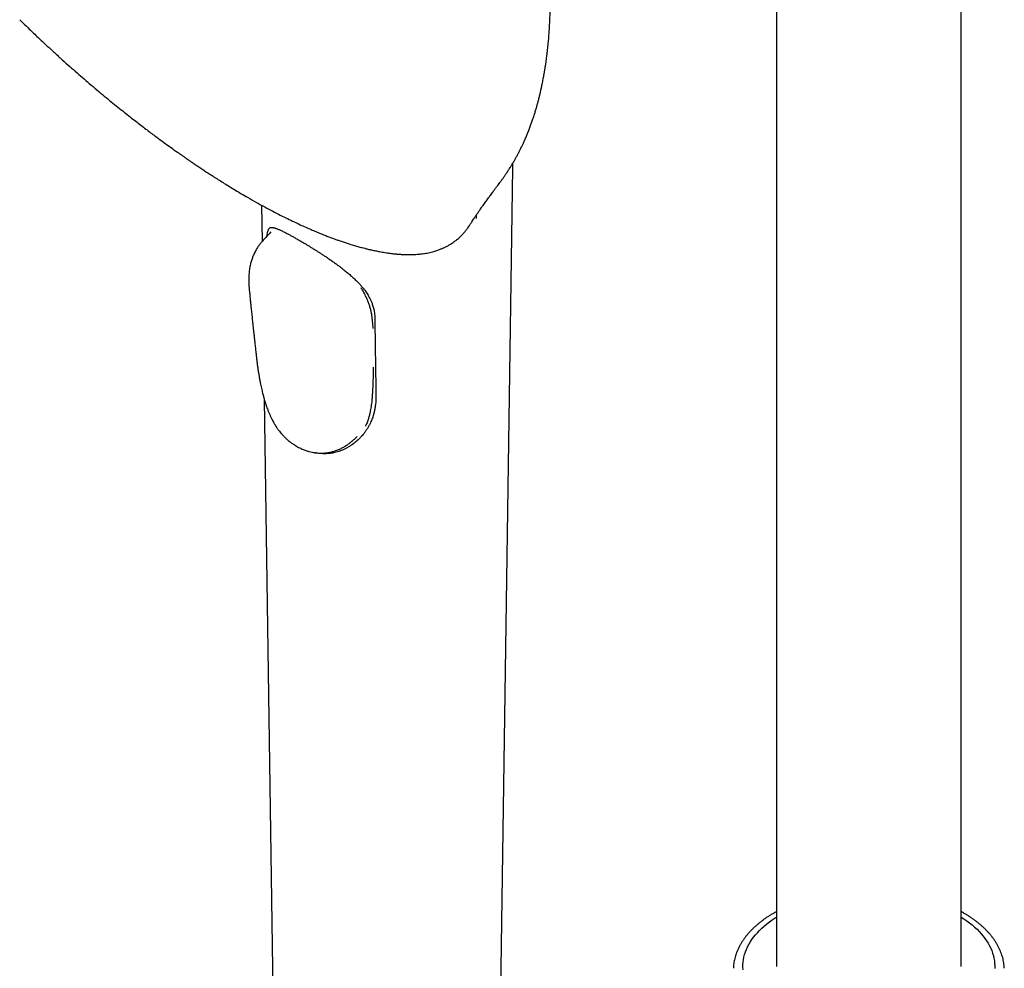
# Model space of a CAD drawing. Header units: millimetres. Extents: x 8 to 1761, y 12 to 2692.
# Tile 11 of 27: x 1495 to 1612, y 834 to 947. Entities that reach past the tile are written whole.
import ezdxf

# ---------------------------------------------------------------- set-up
doc = ezdxf.new("R2010")
doc.units = ezdxf.units.MM

msp = doc.modelspace()

# ---------------------------------------------------------------- linework, layer by layer
at = {"color": 7, "linetype": 'Continuous', "lineweight": 30}
for p, q in [((1585.11, 1047.59), (1585.11, 834.49)), ((1607.11, 834.49), (1607.11, 1047.59)), ((1552.18, 827.23), (1553.67, 929.64)), ((1523.74, 925.19), (1523.8, 920.86)), ((1549.33, 924), (1549.33, 923.62)), ((1548.42, 922.63), (1548.39, 922.59)), ((1524.87, 922), (1524.65, 921.76)), ((1543.32, 919.46), (1543.33, 919.46)), ((1537.03, 910.51), (1536.99, 911.13)), ((1524.07, 902.04), (1525.16, 827.23)), ((1527.9, 896.49), (1527.91, 896.48)), ((1527.9, 896.48), (1527.91, 896.48))]:
    msp.add_line(p, q, dxfattribs=at)
at = {"color": 7, "linetype": 'Continuous', "lineweight": 30, "flags": 128}
for points in [[(1581.12, 834.11), (1581.1, 834.41), (1581.11, 834.72), (1581.13, 835.03), (1581.17, 835.33), (1581.23, 835.63), (1581.31, 835.94), (1581.41, 836.24), (1581.52, 836.54), (1581.66, 836.83), (1581.81, 837.12), (1581.98, 837.41), (1582.17, 837.7), (1582.37, 837.98), (1582.6, 838.26), (1582.83, 838.53), (1583.09, 838.8), (1583.36, 839.06), (1583.65, 839.32), (1583.95, 839.57), (1584.27, 839.82), (1584.6, 840.05), (1584.95, 840.28), (1585.11, 840.39)], [(1607.11, 840.39), (1607.44, 840.17), (1607.78, 839.94), (1608.11, 839.69), (1608.42, 839.45), (1608.72, 839.19), (1609, 838.93), (1609.26, 838.67), (1609.51, 838.4), (1609.74, 838.12), (1609.95, 837.84), (1610.15, 837.56), (1610.32, 837.27), (1610.49, 836.98), (1610.63, 836.68), (1610.75, 836.39), (1610.86, 836.09), (1610.95, 835.79), (1611.02, 835.48), (1611.07, 835.18), (1611.1, 834.87), (1611.12, 834.57), (1611.11, 834.26)]]:
    msp.add_lwpolyline(points, dxfattribs=at)
at = {"color": 7, "linetype": 'Continuous', "lineweight": 30}
for points, knots in [([(1552.07, 927.78), (1552.12, 927.84), (1552.21, 927.96), (1552.33, 928.13), (1552.43, 928.27), (1552.52, 928.39), (1552.59, 928.49), (1552.66, 928.59), (1552.74, 928.71), (1552.82, 928.83), (1552.9, 928.95), (1552.97, 929.05), (1553.03, 929.14), (1553.08, 929.22), (1553.15, 929.33), (1553.25, 929.48), (1553.36, 929.65), (1553.45, 929.8), (1553.54, 929.94), (1553.63, 930.1), (1553.74, 930.27), (1553.84, 930.44), (1553.92, 930.59), (1553.99, 930.71), (1554.06, 930.84), (1554.15, 931), (1554.24, 931.17), (1554.32, 931.32), (1554.39, 931.45), (1554.45, 931.56), (1554.5, 931.67), (1554.58, 931.81), (1554.66, 931.99), (1554.75, 932.17), (1554.84, 932.34), (1554.95, 932.58), (1555.11, 932.93), (1555.3, 933.38), (1555.5, 933.86), (1555.68, 934.32), (1555.85, 934.78), (1555.98, 935.17), (1556.09, 935.49), (1556.18, 935.76), (1556.26, 936.01), (1556.33, 936.24), (1556.4, 936.46), (1556.46, 936.68), (1556.53, 936.9), (1556.59, 937.11), (1556.64, 937.31), (1556.71, 937.56), (1556.8, 937.91), (1556.9, 938.31), (1557, 938.74), (1557.09, 939.15), (1557.18, 939.56), (1557.26, 939.98), (1557.34, 940.39), (1557.4, 940.72), (1557.44, 940.93), (1557.46, 941.07), (1557.49, 941.23), (1557.52, 941.38), (1557.54, 941.51), (1557.55, 941.62), (1557.57, 941.73), (1557.59, 941.87), (1557.62, 942.02), (1557.64, 942.17), (1557.66, 942.31), (1557.68, 942.46), (1557.7, 942.65), (1557.73, 942.86), (1557.76, 943.07), (1557.78, 943.28), (1557.82, 943.56), (1557.86, 943.91), (1557.89, 944.29), (1557.93, 944.66), (1557.96, 944.98), (1557.98, 945.3), (1558.01, 945.61), (1558.03, 945.89), (1558.04, 946.15), (1558.06, 946.42), (1558.07, 946.72), (1558.09, 947.03), (1558.1, 947.32), (1558.11, 947.61), (1558.13, 947.98), (1558.14, 948.37), (1558.14, 948.79), (1558.15, 949.16), (1558.15, 949.52), (1558.15, 949.85), (1558.15, 950.19), (1558.15, 950.53), (1558.15, 950.85), (1558.14, 951.15), (1558.13, 951.42), (1558.13, 951.68), (1558.12, 951.94), (1558.11, 952.17), (1558.1, 952.38), (1558.1, 952.54), (1558.09, 952.71), (1558.08, 952.91), (1558.07, 953.12), (1558.06, 953.32), (1558.05, 953.56), (1558.03, 953.86), (1558.01, 954.24), (1557.98, 954.58), (1557.96, 954.89), (1557.94, 955.19), (1557.91, 955.52), (1557.88, 955.87), (1557.85, 956.15), (1557.83, 956.38), (1557.81, 956.55), (1557.8, 956.71), (1557.78, 956.85), (1557.77, 956.99), (1557.75, 957.14), (1557.73, 957.33), (1557.71, 957.54), (1557.68, 957.76), (1557.66, 957.97), (1557.63, 958.21), (1557.6, 958.45), (1557.57, 958.68), (1557.55, 958.87), (1557.52, 959.04), (1557.5, 959.22), (1557.47, 959.41), (1557.44, 959.65), (1557.4, 959.94), (1557.34, 960.29), (1557.28, 960.67), (1557.22, 961.08), (1557.15, 961.48), (1557.08, 961.88), (1557.01, 962.28), (1556.95, 962.63), (1556.89, 962.94), (1556.84, 963.18), (1556.8, 963.39), (1556.76, 963.6), (1556.71, 963.83), (1556.66, 964.09), (1556.6, 964.36), (1556.54, 964.65), (1556.48, 964.9), (1556.44, 965.11), (1556.4, 965.28), (1556.36, 965.46), (1556.31, 965.65), (1556.24, 965.96), (1556.14, 966.39), (1555.99, 966.98), (1555.82, 967.64), (1555.63, 968.33), (1555.42, 969.09), (1555.2, 969.84), (1554.96, 970.62), (1554.72, 971.38), (1554.48, 972.09), (1554.29, 972.64), (1554.16, 973.02), (1554.05, 973.31), (1553.95, 973.59), (1553.86, 973.83), (1553.79, 974.02), (1553.73, 974.18), (1553.65, 974.38), (1553.55, 974.65), (1553.42, 974.99), (1553.29, 975.3), (1553.19, 975.55), (1553.11, 975.75), (1553.03, 975.93), (1552.97, 976.1), (1552.91, 976.23), (1552.85, 976.36), (1552.79, 976.5), (1552.72, 976.67), (1552.63, 976.88), (1552.54, 977.08), (1552.45, 977.29), (1552.36, 977.49), (1552.26, 977.7), (1552.18, 977.88), (1552.11, 978.03), (1552.06, 978.13), (1552.03, 978.21), (1551.99, 978.29), (1551.93, 978.41), (1551.85, 978.58), (1551.75, 978.78), (1551.6, 979.1), (1551.4, 979.49), (1551.17, 979.96), (1550.94, 980.39), (1550.75, 980.76), (1550.59, 981.04), (1550.48, 981.24), (1550.4, 981.4), (1550.32, 981.53), (1550.23, 981.69), (1550.12, 981.89), (1549.99, 982.12), (1549.85, 982.37), (1549.7, 982.62), (1549.55, 982.88), (1549.37, 983.18), (1549.17, 983.51), (1548.95, 983.86), (1548.75, 984.17), (1548.57, 984.46), (1548.41, 984.71), (1548.25, 984.96), (1548.09, 985.19), (1547.94, 985.41), (1547.8, 985.62), (1547.66, 985.83), (1547.51, 986.04), (1547.37, 986.24), (1547.24, 986.43), (1547.11, 986.62), (1546.96, 986.83), (1546.8, 987.05), (1546.62, 987.3), (1546.4, 987.59), (1546.15, 987.92), (1545.89, 988.26), (1545.63, 988.61), (1545.4, 988.9), (1545.22, 989.13), (1545.09, 989.29), (1544.97, 989.43), (1544.85, 989.58), (1544.73, 989.73), (1544.59, 989.89), (1544.46, 990.05), (1544.33, 990.21), (1544.18, 990.38), (1544.03, 990.56), (1543.87, 990.74), (1543.74, 990.89), (1543.61, 991.04), (1543.48, 991.19), (1543.35, 991.33), (1543.23, 991.47), (1543.1, 991.61), (1542.96, 991.77), (1542.83, 991.91), (1542.73, 992.03), (1542.64, 992.11), (1542.57, 992.2), (1542.48, 992.3), (1542.38, 992.4), (1542.29, 992.5), (1542.21, 992.58), (1542.13, 992.67), (1542, 992.8), (1541.86, 992.94), (1541.71, 993.1), (1541.57, 993.24), (1541.43, 993.39), (1541.29, 993.53), (1541.15, 993.67), (1541.03, 993.79), (1540.93, 993.89), (1540.82, 993.99), (1540.7, 994.11), (1540.58, 994.24), (1540.47, 994.34), (1540.37, 994.43), (1540.28, 994.52), (1540.17, 994.63), (1540.05, 994.74), (1539.93, 994.86), (1539.8, 994.98), (1539.65, 995.12), (1539.47, 995.28), (1539.29, 995.45), (1539.14, 995.59), (1539, 995.71), (1538.87, 995.83), (1538.73, 995.95), (1538.61, 996.06), (1538.5, 996.16), (1538.37, 996.27), (1538.23, 996.39), (1538.07, 996.53), (1537.92, 996.66), (1537.79, 996.77), (1537.67, 996.87), (1537.55, 996.97), (1537.42, 997.08), (1537.28, 997.19), (1537.16, 997.29), (1537.05, 997.38), (1536.95, 997.46), (1536.84, 997.55), (1536.66, 997.7), (1536.45, 997.86), (1536.21, 998.06), (1535.97, 998.24), (1535.72, 998.44), (1535.47, 998.63), (1535.24, 998.8), (1534.99, 998.99), (1534.75, 999.16), (1534.56, 999.3), (1534.43, 999.39), (1534.31, 999.48), (1534.18, 999.58), (1534, 999.7), (1533.8, 999.84), (1533.6, 999.98), (1533.43, 1000.1), (1533.28, 1000.2), (1533.12, 1000.31), (1532.93, 1000.44), (1532.73, 1000.57), (1532.54, 1000.7), (1532.37, 1000.81), (1532.23, 1000.9), (1532.08, 1001), (1531.92, 1001.1), (1531.74, 1001.22), (1531.54, 1001.34), (1531.34, 1001.47), (1531.15, 1001.58), (1530.97, 1001.7), (1530.77, 1001.82), (1530.61, 1001.91), (1530.47, 1002), (1530.35, 1002.07), (1530.19, 1002.16), (1529.99, 1002.28), (1529.84, 1002.37), (1529.75, 1002.42)], [0, 0, 0, 0, 0.00302, 0.005539, 0.007595, 0.009297, 0.010759, 0.012203, 0.013844, 0.015747, 0.017619, 0.019061, 0.020119, 0.021239, 0.02253, 0.024867, 0.027542, 0.029624, 0.031316, 0.03349, 0.036031, 0.038622, 0.040392, 0.041886, 0.043661, 0.045779, 0.048309, 0.050535, 0.052083, 0.05341, 0.054806, 0.056549, 0.059116, 0.061804, 0.063975, 0.065823, 0.071014, 0.077931, 0.083222, 0.089618, 0.09549, 0.100977, 0.104327, 0.107926, 0.111106, 0.113861, 0.11666, 0.119166, 0.122091, 0.124833, 0.127127, 0.129251, 0.13411, 0.139744, 0.144118, 0.149383, 0.154618, 0.158794, 0.164563, 0.169006, 0.170499, 0.172201, 0.174171, 0.176069, 0.177509, 0.178787, 0.180023, 0.181617, 0.183676, 0.185529, 0.186861, 0.188629, 0.19083, 0.193858, 0.195984, 0.198375, 0.201256, 0.205828, 0.211005, 0.214614, 0.218842, 0.222195, 0.225805, 0.229647, 0.231868, 0.235015, 0.238863, 0.24238, 0.245648, 0.248985, 0.252531, 0.258124, 0.262439, 0.267094, 0.270538, 0.274782, 0.278347, 0.28225, 0.286486, 0.289282, 0.292539, 0.295437, 0.298196, 0.301565, 0.303388, 0.30514, 0.307077, 0.309342, 0.311925, 0.314308, 0.316188, 0.319964, 0.324731, 0.329061, 0.331757, 0.335214, 0.339304, 0.343256, 0.347029, 0.349156, 0.351122, 0.352901, 0.354495, 0.355952, 0.357755, 0.359886, 0.362402, 0.364945, 0.367413, 0.369806, 0.373135, 0.375819, 0.377808, 0.379712, 0.381775, 0.383998, 0.386417, 0.390089, 0.394161, 0.398632, 0.403371, 0.408099, 0.412807, 0.417496, 0.422123, 0.425398, 0.428273, 0.430749, 0.433054, 0.435711, 0.43873, 0.442099, 0.445383, 0.448599, 0.451206, 0.453884, 0.456351, 0.45863, 0.460833, 0.467554, 0.474644, 0.482284, 0.492008, 0.500147, 0.510763, 0.520208, 0.529632, 0.539958, 0.547165, 0.550569, 0.554379, 0.558506, 0.561087, 0.563609, 0.565727, 0.567433, 0.571302, 0.57582, 0.580661, 0.583011, 0.585445, 0.587963, 0.590108, 0.591694, 0.593065, 0.594946, 0.597118, 0.599623, 0.602655, 0.604909, 0.607393, 0.610109, 0.612847, 0.61455, 0.615822, 0.616665, 0.61737, 0.619005, 0.621125, 0.62373, 0.626822, 0.633004, 0.638917, 0.644513, 0.649793, 0.653011, 0.6556, 0.657535, 0.659034, 0.661057, 0.663719, 0.666811, 0.670139, 0.673509, 0.676919, 0.680372, 0.685348, 0.690145, 0.694419, 0.698165, 0.701601, 0.704915, 0.7081, 0.711371, 0.713875, 0.716888, 0.719941, 0.722751, 0.725316, 0.727643, 0.730957, 0.733961, 0.737151, 0.741525, 0.746449, 0.751348, 0.756276, 0.761436, 0.76407, 0.766427, 0.768594, 0.770631, 0.772746, 0.77528, 0.777995, 0.779932, 0.782322, 0.785651, 0.788305, 0.790448, 0.79245, 0.795383, 0.797375, 0.798987, 0.801479, 0.804248, 0.806391, 0.808065, 0.809509, 0.810574, 0.812102, 0.814004, 0.815601, 0.816776, 0.818016, 0.819661, 0.822812, 0.825024, 0.827356, 0.82957, 0.832137, 0.834377, 0.836214, 0.837839, 0.839336, 0.841518, 0.843728, 0.845437, 0.846749, 0.848217, 0.849922, 0.851954, 0.854061, 0.855686, 0.85806, 0.861101, 0.864135, 0.866485, 0.868266, 0.870457, 0.872603, 0.874567, 0.876203, 0.877803, 0.880241, 0.882815, 0.885194, 0.887086, 0.888642, 0.890478, 0.892521, 0.894698, 0.896556, 0.897988, 0.899412, 0.900955, 0.90293, 0.907317, 0.910288, 0.91356, 0.917745, 0.921417, 0.92424, 0.927866, 0.932227, 0.934235, 0.935961, 0.937624, 0.939393, 0.941654, 0.944991, 0.947825, 0.950158, 0.952087, 0.954184, 0.956902, 0.959836, 0.962596, 0.964735, 0.966649, 0.96861, 0.970732, 0.973248, 0.976096, 0.978817, 0.981172, 0.983757, 0.986324, 0.988962, 0.990327, 0.991828, 0.993881, 0.996605, 1, 1, 1, 1]), ([(1494.93, 947.28), (1495.26, 946.95), (1495.94, 946.29), (1496.97, 945.3), (1497.67, 944.65), (1498.01, 944.33)], [0, 0, 0, 0, 0.331128, 0.668568, 1, 1, 1, 1]), ([(1498.01, 944.33), (1498.28, 944.08), (1498.87, 943.54), (1499.75, 942.73), (1500.66, 941.92), (1501.53, 941.15), (1502.38, 940.41), (1503.24, 939.67), (1504.11, 938.93), (1504.99, 938.2), (1505.83, 937.51), (1506.62, 936.87), (1507.37, 936.27), (1508.08, 935.71), (1508.74, 935.19), (1509.36, 934.71), (1509.95, 934.26), (1510.52, 933.83), (1511.15, 933.36), (1511.85, 932.85), (1512.59, 932.31), (1513.15, 931.91), (1513.52, 931.65), (1513.71, 931.51), (1513.86, 931.41), (1513.98, 931.32), (1514.07, 931.26), (1514.16, 931.2), (1514.25, 931.13), (1514.36, 931.06), (1514.48, 930.97), (1514.64, 930.86), (1514.83, 930.73), (1515.07, 930.56), (1515.37, 930.36), (1515.74, 930.1), (1516.16, 929.82), (1516.62, 929.52), (1517.09, 929.2), (1517.59, 928.88), (1518.13, 928.53), (1518.71, 928.16), (1519.32, 927.78), (1519.96, 927.38), (1520.64, 926.97), (1521.35, 926.55), (1521.83, 926.27), (1522.08, 926.13)], [0, 0, 0, 0, 0.034411, 0.073468, 0.111169, 0.147516, 0.182508, 0.216145, 0.254049, 0.290071, 0.32421, 0.356468, 0.387443, 0.416459, 0.443515, 0.468632, 0.492621, 0.515891, 0.538442, 0.570599, 0.601172, 0.630159, 0.639309, 0.647112, 0.653488, 0.658438, 0.661961, 0.665012, 0.669183, 0.673317, 0.678422, 0.684866, 0.692654, 0.701785, 0.715089, 0.730492, 0.747994, 0.767595, 0.786941, 0.807973, 0.830691, 0.855094, 0.881183, 0.908447, 0.937338, 0.967856, 1, 1, 1, 1]), ([(1553.67, 929.63), (1553.67, 929.7), (1553.67, 929.86), (1553.67, 930.04), (1553.68, 930.15), (1553.68, 930.17)], [0, 0, 0, 0, 0.380775, 0.896872, 1, 1, 1, 1]), ([(1548.39, 922.59), (1548.41, 922.62), (1548.45, 922.68), (1548.51, 922.77), (1548.57, 922.86), (1548.63, 922.96), (1548.71, 923.07), (1548.81, 923.22), (1548.93, 923.4), (1549.07, 923.61), (1549.19, 923.8), (1549.32, 923.98), (1549.44, 924.16), (1549.57, 924.34), (1549.69, 924.52), (1549.82, 924.7), (1549.97, 924.92), (1550.13, 925.15), (1550.3, 925.39), (1550.46, 925.61), (1550.63, 925.84), (1550.81, 926.09), (1551, 926.34), (1551.17, 926.57), (1551.33, 926.78), (1551.45, 926.95), (1551.56, 927.09), (1551.65, 927.22), (1551.77, 927.37), (1551.91, 927.56), (1552.01, 927.7), (1552.07, 927.78)], [0, 0, 0, 0, 0.016484, 0.037209, 0.056256, 0.075764, 0.095861, 0.117071, 0.159077, 0.199373, 0.234957, 0.267892, 0.303862, 0.339402, 0.372422, 0.407045, 0.447055, 0.498981, 0.544374, 0.588256, 0.632681, 0.680511, 0.732901, 0.777328, 0.816328, 0.854233, 0.872855, 0.894611, 0.922994, 0.958116, 1, 1, 1, 1]), ([(1522.08, 926.13), (1522.43, 925.93), (1523.12, 925.53), (1524.12, 924.98), (1525.07, 924.47), (1525.97, 924.01), (1526.82, 923.59), (1527.61, 923.21), (1528.33, 922.87), (1529, 922.56), (1529.63, 922.29), (1530.22, 922.04), (1530.77, 921.81), (1531.28, 921.61), (1531.75, 921.43), (1532.19, 921.26), (1532.61, 921.11), (1533.04, 920.96), (1533.48, 920.81), (1533.94, 920.66), (1534.33, 920.53), (1534.67, 920.43), (1534.94, 920.35), (1535.21, 920.27), (1535.47, 920.2), (1535.75, 920.13), (1536.07, 920.04), (1536.44, 919.95), (1536.86, 919.85), (1537.32, 919.76), (1537.74, 919.67), (1538.12, 919.6), (1538.45, 919.55), (1538.77, 919.5), (1539.07, 919.46), (1539.34, 919.43), (1539.58, 919.4), (1539.75, 919.38), (1539.88, 919.37), (1539.96, 919.36), (1540.04, 919.36), (1540.1, 919.35), (1540.16, 919.35), (1540.22, 919.34), (1540.29, 919.34), (1540.39, 919.33), (1540.52, 919.32), (1540.68, 919.32), (1540.86, 919.31), (1541.07, 919.3), (1541.28, 919.3), (1541.42, 919.3), (1541.48, 919.3)], [0, 0, 0, 0, 0.046016, 0.09021, 0.132583, 0.173135, 0.211864, 0.248771, 0.2819, 0.313409, 0.343297, 0.371564, 0.39821, 0.423235, 0.446638, 0.468433, 0.489178, 0.509175, 0.534227, 0.557995, 0.580477, 0.595933, 0.610717, 0.624829, 0.638485, 0.653376, 0.66986, 0.691334, 0.715021, 0.740922, 0.76904, 0.788086, 0.808031, 0.827877, 0.845816, 0.862523, 0.877095, 0.889531, 0.895645, 0.901069, 0.905804, 0.909849, 0.913204, 0.916511, 0.920942, 0.927303, 0.935594, 0.945815, 0.957968, 0.972051, 0.988067, 1, 1, 1, 1]), ([(1524.41, 921.51), (1524.41, 921.58), (1524.43, 921.75), (1524.47, 921.96), (1524.52, 922.17), (1524.59, 922.33), (1524.66, 922.44), (1524.71, 922.47), (1524.72, 922.48)], [0, 0, 0, 0, 0.13598, 0.33518, 0.533046, 0.732018, 0.934181, 1, 1, 1, 1]), ([(1524.72, 922.49), (1524.72, 922.49), (1524.74, 922.51), (1524.77, 922.52), (1524.8, 922.53), (1524.83, 922.54), (1524.85, 922.54), (1524.87, 922.54), (1524.88, 922.55), (1524.9, 922.55), (1524.93, 922.55), (1524.97, 922.54), (1525.02, 922.54), (1525.09, 922.53), (1525.17, 922.51), (1525.27, 922.49), (1525.36, 922.46), (1525.45, 922.43), (1525.54, 922.4), (1525.65, 922.36), (1525.77, 922.31), (1525.92, 922.24), (1526.09, 922.16), (1526.29, 922.07), (1526.51, 921.96), (1526.76, 921.83), (1527.04, 921.68), (1527.37, 921.5), (1527.74, 921.29), (1528.01, 921.14), (1528.15, 921.06)], [0, 0, 0, 0, 0.039099, 0.077247, 0.109461, 0.137965, 0.159263, 0.173321, 0.184259, 0.19671, 0.210684, 0.235731, 0.262938, 0.288285, 0.328427, 0.362594, 0.398475, 0.423918, 0.451049, 0.479884, 0.51299, 0.55224, 0.597649, 0.641491, 0.689881, 0.742809, 0.800285, 0.862312, 0.928874, 1, 1, 1, 1]), ([(1546.75, 920.88), (1546.78, 920.89), (1546.9, 920.98), (1547.09, 921.13), (1547.32, 921.33), (1547.53, 921.53), (1547.71, 921.71), (1547.86, 921.89), (1548, 922.06), (1548.12, 922.21), (1548.22, 922.34), (1548.31, 922.46), (1548.37, 922.56), (1548.41, 922.61), (1548.42, 922.63)], [0, 0, 0, 0, 0.040635, 0.180229, 0.309558, 0.42862, 0.537411, 0.635931, 0.724178, 0.802152, 0.869852, 0.927282, 0.974444, 1, 1, 1, 1]), ([(1524.65, 921.76), (1524.62, 921.73), (1524.52, 921.63), (1524.35, 921.46), (1524.17, 921.26), (1524.01, 921.09), (1523.84, 920.91), (1523.68, 920.73), (1523.55, 920.56), (1523.45, 920.42), (1523.35, 920.29), (1523.23, 920.11), (1523.1, 919.9), (1522.97, 919.65), (1522.86, 919.42), (1522.77, 919.21), (1522.68, 919.01), (1522.61, 918.8), (1522.54, 918.58), (1522.47, 918.36), (1522.41, 918.13), (1522.36, 917.9), (1522.32, 917.64), (1522.28, 917.38), (1522.25, 917.08), (1522.23, 916.81), (1522.22, 916.57), (1522.22, 916.36), (1522.22, 916.2), (1522.22, 916.04), (1522.23, 915.89), (1522.23, 915.75), (1522.24, 915.62), (1522.25, 915.5), (1522.26, 915.36), (1522.27, 915.21), (1522.29, 915.03), (1522.3, 914.83), (1522.32, 914.69), (1522.33, 914.61)], [0, 0, 0, 0, 0.015903, 0.053145, 0.084248, 0.111279, 0.136774, 0.166956, 0.193987, 0.209872, 0.227251, 0.249128, 0.286925, 0.318481, 0.345691, 0.372686, 0.39807, 0.423425, 0.45291, 0.477173, 0.506078, 0.540343, 0.56291, 0.602368, 0.640885, 0.677846, 0.715224, 0.741088, 0.764145, 0.785613, 0.806826, 0.832118, 0.84819, 0.866029, 0.886521, 0.909503, 0.9353, 0.963794, 1, 1, 1, 1]), ([(1528.15, 921.06), (1528.28, 920.99), (1528.52, 920.84), (1528.88, 920.63), (1529.21, 920.44), (1529.51, 920.25), (1529.78, 920.09), (1530.01, 919.94), (1530.19, 919.83), (1530.35, 919.73), (1530.49, 919.64), (1530.68, 919.52), (1530.92, 919.36), (1531.23, 919.16), (1531.58, 918.93), (1531.96, 918.67), (1532.35, 918.39), (1532.72, 918.13), (1533.09, 917.86), (1533.46, 917.57), (1533.86, 917.26), (1534.25, 916.92), (1534.64, 916.58), (1535, 916.23), (1535.33, 915.9), (1535.61, 915.59), (1535.84, 915.31), (1536.03, 915.07), (1536.2, 914.83), (1536.36, 914.59), (1536.51, 914.33), (1536.67, 914.05), (1536.81, 913.74), (1536.93, 913.45), (1537.02, 913.17), (1537.09, 912.93), (1537.15, 912.66), (1537.2, 912.37), (1537.23, 912.06), (1537.24, 911.86), (1537.24, 911.76)], [0, 0, 0, 0, 0.036454, 0.06927, 0.09846, 0.124019, 0.148329, 0.168081, 0.183279, 0.19469, 0.206569, 0.219571, 0.242263, 0.267719, 0.295219, 0.32964, 0.362166, 0.392784, 0.422187, 0.453932, 0.48851, 0.525904, 0.56091, 0.597373, 0.630985, 0.660987, 0.687376, 0.710169, 0.731199, 0.753056, 0.776101, 0.80134, 0.828828, 0.858199, 0.878693, 0.899924, 0.922002, 0.946698, 0.974657, 1, 1, 1, 1]), ([(1543.33, 919.46), (1543.44, 919.48), (1543.66, 919.52), (1543.96, 919.6), (1544.25, 919.68), (1544.51, 919.75), (1544.73, 919.83), (1544.94, 919.9), (1545.12, 919.97), (1545.27, 920.04), (1545.41, 920.1), (1545.54, 920.16), (1545.69, 920.23), (1545.85, 920.31), (1546.02, 920.4), (1546.19, 920.51), (1546.38, 920.62), (1546.57, 920.74), (1546.69, 920.83), (1546.75, 920.87)], [0, 0, 0, 0, 0.081289, 0.162694, 0.238019, 0.307264, 0.370428, 0.42751, 0.478507, 0.523421, 0.560049, 0.600399, 0.645337, 0.694862, 0.748976, 0.80659, 0.868633, 0.935104, 1, 1, 1, 1]), ([(1541.48, 919.3), (1541.69, 919.31), (1542.13, 919.32), (1542.74, 919.37), (1543.13, 919.43), (1543.32, 919.46)], [0, 0, 0, 0, 0.331349, 0.668694, 1, 1, 1, 1]), ([(1536.15, 914.37), (1536.05, 914.56), (1535.89, 914.89), (1535.69, 915.21), (1535.61, 915.34)], [0, 0, 0, 0, 0.592413, 1, 1, 1, 1]), ([(1522.33, 914.61), (1522.34, 914.5), (1522.36, 914.29), (1522.39, 913.98), (1522.42, 913.71), (1522.44, 913.48), (1522.46, 913.28), (1522.48, 913.12), (1522.49, 912.98), (1522.5, 912.86), (1522.52, 912.67), (1522.55, 912.41), (1522.59, 912.06), (1522.63, 911.71), (1522.66, 911.36), (1522.7, 911.01), (1522.74, 910.63), (1522.79, 910.21), (1522.84, 909.76), (1522.89, 909.27), (1522.95, 908.75), (1523.01, 908.2), (1523.05, 907.82), (1523.07, 907.62)], [0, 0, 0, 0, 0.048366, 0.091478, 0.129659, 0.162952, 0.191359, 0.214496, 0.23294, 0.249906, 0.267657, 0.313085, 0.362978, 0.417367, 0.46229, 0.512115, 0.567124, 0.627313, 0.692683, 0.761929, 0.836179, 0.915475, 1, 1, 1, 1]), ([(1536.99, 911.13), (1536.98, 911.26), (1536.96, 911.51), (1536.92, 911.88), (1536.86, 912.27), (1536.78, 912.66), (1536.67, 913.06), (1536.53, 913.47), (1536.37, 913.88), (1536.24, 914.18), (1536.16, 914.34), (1536.15, 914.37)], [0, 0, 0, 0, 0.119779, 0.239523, 0.359902, 0.480277, 0.603743, 0.727207, 0.852233, 0.977256, 1, 1, 1, 1]), ([(1537.24, 911.76), (1537.26, 910.35), (1537.3, 907.24), (1537.35, 904.12), (1537.37, 902.41)], [0, 0, 0, 0, 0.451909, 1, 1, 1, 1]), ([(1523.07, 907.62), (1523.09, 907.45), (1523.12, 907.13), (1523.18, 906.65), (1523.24, 906.19), (1523.3, 905.74), (1523.37, 905.29), (1523.44, 904.86), (1523.51, 904.46), (1523.59, 904.08), (1523.66, 903.72), (1523.73, 903.39), (1523.8, 903.09), (1523.87, 902.81), (1523.93, 902.57), (1523.99, 902.35), (1524.04, 902.14), (1524.1, 901.93), (1524.17, 901.7), (1524.25, 901.46), (1524.34, 901.19), (1524.45, 900.9), (1524.57, 900.58), (1524.71, 900.25), (1524.86, 899.93), (1525, 899.65), (1525.13, 899.39), (1525.25, 899.19), (1525.34, 899.04), (1525.4, 898.94), (1525.44, 898.87), (1525.49, 898.8), (1525.55, 898.71), (1525.63, 898.59), (1525.75, 898.43), (1525.89, 898.24), (1526.06, 898.03), (1526.27, 897.79), (1526.52, 897.53), (1526.81, 897.26), (1527.15, 896.99), (1527.51, 896.72), (1527.77, 896.57), (1527.9, 896.49)], [0, 0, 0, 0, 0.0501476, 0.094789, 0.1374185, 0.1777932, 0.2155072, 0.2504356, 0.2826627, 0.3122971, 0.3393157, 0.3636858, 0.3878016, 0.4085348, 0.4262688, 0.4423513, 0.4568964, 0.4736191, 0.4889128, 0.5080124, 0.5277045, 0.550094, 0.5751188, 0.6027855, 0.6268225, 0.6517868, 0.6735095, 0.6913569, 0.7053237, 0.7129207, 0.7185325, 0.7236813, 0.7320372, 0.7437698, 0.7588914, 0.7774192, 0.7993808, 0.824813, 0.853761, 0.8862782, 0.9224378, 0.9623662, 1, 1, 1, 1]), ([(1537, 903.03), (1537.02, 903.37), (1537.05, 904.07), (1537.09, 905.02), (1537.1, 905.63), (1537.1, 905.89)], [0, 0, 0, 0, 0.360369, 0.720792, 1, 1, 1, 1]), ([(1537.37, 902.41), (1537.37, 902.32), (1537.37, 902.12), (1537.36, 901.83), (1537.34, 901.55), (1537.3, 901.27), (1537.27, 901.01), (1537.22, 900.78), (1537.18, 900.61), (1537.15, 900.49), (1537.13, 900.41), (1537.11, 900.34), (1537.09, 900.25), (1537.06, 900.16), (1537.03, 900.05), (1536.98, 899.89), (1536.9, 899.67), (1536.78, 899.4), (1536.65, 899.11), (1536.49, 898.82), (1536.32, 898.53), (1536.13, 898.25), (1535.93, 897.98), (1535.79, 897.81), (1535.72, 897.73)], [0, 0, 0, 0, 0.054023, 0.117081, 0.173874, 0.224417, 0.282102, 0.328715, 0.364266, 0.385942, 0.399916, 0.413852, 0.430618, 0.450213, 0.472636, 0.497888, 0.54888, 0.608279, 0.671199, 0.735737, 0.801893, 0.869664, 0.939046, 1, 1, 1, 1]), ([(1536.36, 899.37), (1536.41, 899.51), (1536.52, 899.78), (1536.64, 900.21), (1536.77, 900.74), (1536.87, 901.37), (1536.94, 902.01), (1536.98, 902.57), (1536.99, 902.87), (1537, 903.03)], [0, 0, 0, 0, 0.125929, 0.25197, 0.377941, 0.570934, 0.763963, 0.881964, 1, 1, 1, 1]), ([(1536.36, 899.37), (1536.3, 899.23), (1536.23, 899.05), (1536.14, 898.89), (1536.13, 898.87)], [0, 0, 0, 0, 0.837702, 1, 1, 1, 1]), ([(1527.91, 896.48), (1528, 896.43), (1528.17, 896.33), (1528.44, 896.2), (1528.7, 896.09), (1528.93, 896), (1529.13, 895.93), (1529.29, 895.88), (1529.51, 895.82), (1529.8, 895.75), (1530.15, 895.69), (1530.5, 895.66), (1530.82, 895.65), (1531.09, 895.66), (1531.34, 895.67), (1531.56, 895.7), (1531.79, 895.74), (1532, 895.78), (1532.2, 895.83), (1532.4, 895.89), (1532.61, 895.96), (1532.8, 896.03), (1532.98, 896.1), (1533.15, 896.18), (1533.33, 896.27), (1533.52, 896.37), (1533.67, 896.46), (1533.79, 896.54), (1533.91, 896.61), (1534.05, 896.71), (1534.19, 896.81), (1534.32, 896.9), (1534.42, 896.99), (1534.51, 897.06), (1534.62, 897.15), (1534.74, 897.26), (1534.85, 897.36), (1534.94, 897.43), (1535, 897.5), (1535.07, 897.56), (1535.11, 897.6), (1535.13, 897.62)], [0, 0, 0, 0, 0.036797, 0.078553, 0.115645, 0.147945, 0.17533, 0.197691, 0.215264, 0.262889, 0.31408, 0.357381, 0.399331, 0.439083, 0.465211, 0.495024, 0.526984, 0.555119, 0.579582, 0.605491, 0.634698, 0.662725, 0.685283, 0.705268, 0.732389, 0.761753, 0.784285, 0.797604, 0.815028, 0.836415, 0.857767, 0.876455, 0.892545, 0.906163, 0.91858, 0.941215, 0.962627, 0.970247, 0.979085, 0.991872, 1, 1, 1, 1]), ([(1535.72, 897.73), (1535.72, 897.73), (1535.64, 897.64), (1535.4, 897.39), (1535, 897), (1534.54, 896.66), (1534.15, 896.41), (1533.85, 896.24), (1533.45, 896.04), (1533.04, 895.88), (1532.63, 895.76), (1532.33, 895.69), (1531.96, 895.62), (1531.5, 895.58), (1530.95, 895.58), (1530.49, 895.63), (1530.2, 895.68), (1530.09, 895.71), (1530.08, 895.71)], [0, 0, 0, 0, 0.003116, 0.055823, 0.161662, 0.26906, 0.323605, 0.378149, 0.432986, 0.535104, 0.586508, 0.637912, 0.681543, 0.76916, 0.858035, 0.948201, 0.993502, 1, 1, 1, 1]), ([(1585.11, 841.04), (1585.07, 841.02), (1584.92, 840.94), (1584.65, 840.78), (1584.31, 840.58), (1583.97, 840.36), (1583.65, 840.14), (1583.35, 839.91), (1583.05, 839.68), (1582.76, 839.44), (1582.49, 839.2), (1582.23, 838.95), (1581.98, 838.69), (1581.75, 838.43), (1581.52, 838.17), (1581.32, 837.9), (1581.12, 837.62), (1580.94, 837.35), (1580.78, 837.06), (1580.63, 836.78), (1580.49, 836.49), (1580.37, 836.2), (1580.26, 835.9), (1580.17, 835.61), (1580.1, 835.31), (1580.04, 835), (1579.99, 834.7), (1579.97, 834.46), (1579.97, 834.33), (1579.97, 834.29)], [0, 0, 0, 0, 0.011628, 0.050329, 0.08907, 0.127848, 0.166661, 0.205504, 0.244374, 0.28327, 0.322187, 0.361124, 0.400079, 0.439047, 0.478028, 0.51702, 0.556022, 0.595033, 0.634054, 0.673088, 0.712139, 0.751214, 0.790321, 0.829472, 0.868683, 0.90797, 0.947354, 0.986858, 1, 1, 1, 1]), ([(1612.25, 834.29), (1612.25, 834.3), (1612.25, 834.41), (1612.23, 834.62), (1612.19, 834.94), (1612.14, 835.25), (1612.06, 835.56), (1611.97, 835.87), (1611.86, 836.18), (1611.73, 836.49), (1611.58, 836.8), (1611.42, 837.11), (1611.24, 837.41), (1611.03, 837.71), (1610.82, 838.01), (1610.59, 838.3), (1610.35, 838.57), (1610.11, 838.82), (1609.86, 839.07), (1609.59, 839.32), (1609.31, 839.56), (1609.02, 839.8), (1608.72, 840.03), (1608.4, 840.25), (1608.08, 840.47), (1607.74, 840.68), (1607.42, 840.87), (1607.2, 840.99), (1607.11, 841.04)], [0, 0, 0, 0, 0.002671, 0.042684, 0.082904, 0.123355, 0.164054, 0.205016, 0.24625, 0.287762, 0.329551, 0.371611, 0.413931, 0.456498, 0.499292, 0.542295, 0.580994, 0.619739, 0.658519, 0.697328, 0.736157, 0.775002, 0.813856, 0.852716, 0.891576, 0.930434, 0.969285, 1, 1, 1, 1])]:
    msp.add_open_spline(points, degree=3, knots=knots, dxfattribs=at)

doc.saveas('drawing.dxf')
